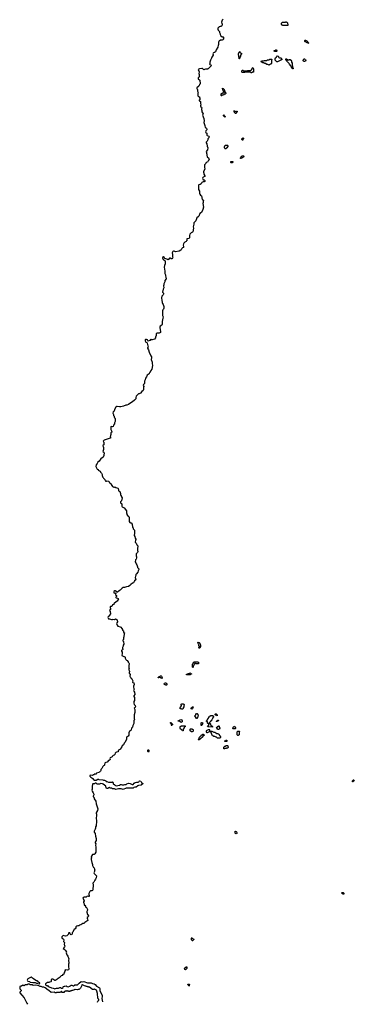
# Model space of a CAD drawing. Extents: x 2886962 to 3052311, y 540590 to 918621.
# Tile 14 of 164: x 2886962 to 2898460, y 711719 to 745600. Entities that reach past the tile are written whole.
import ezdxf

# ---------------------------------------------------------------- set-up
doc = ezdxf.new("R2010")
doc.units = 0

msp = doc.modelspace()

# ---------------------------------------------------------------- linework, layer by layer
at = {"layer": '0CON20XD'}
for points in [[(2893952, 745618), (2893917, 745583), (2893902, 745515), (2893908, 745468), (2893917, 745455), (2893917, 745415), (2893911, 745399), (2893894, 745376), (2893875, 745370), (2893845, 745371), (2893818, 745355), (2893805, 745330), (2893770, 745305), (2893768, 745275), (2893786, 745236), (2893828, 745195), (2893830, 745155), (2893848, 745115), (2893848, 745095), (2893872, 745042), (2893925, 745010), (2893958, 745008), (2893968, 744998), (2893970, 744985), (2893960, 744975), (2893960, 744935), (2893942, 744918), (2893938, 744902), (2893925, 744892), (2893875, 744896), (2893858, 744892), (2893818, 744862), (2893807, 744845), (2893798, 744825), (2893797, 744793), (2893790, 744785), (2893788, 744735), (2893780, 744725), (2893772, 744655), (2893716, 744565), (2893689, 744491), (2893655, 744474)], [(2896175, 745400), (2895995, 745400), (2895988, 745408), (2895972, 745412), (2895968, 745428), (2895960, 745435), (2895960, 745485), (2895982, 745508), (2895998, 745512), (2896005, 745520), (2896095, 745520), (2896105, 745530), (2896118, 745528), (2896125, 745520), (2896145, 745520), (2896160, 745495), (2896160, 745465), (2896178, 745448), (2896180, 745425), (2896190, 745415), (2896175, 745400)], [(2896895, 744780), (2896822, 744812), (2896798, 744838), (2896772, 744842), (2896760, 744855), (2896762, 744888), (2896772, 744898), (2896785, 744900), (2896812, 744882), (2896828, 744878), (2896848, 744848), (2896852, 744832), (2896868, 744828), (2896872, 744812), (2896888, 744808), (2896892, 744792), (2896900, 744785), (2896895, 744780)], [(2893655, 744474), (2893626, 744464), (2893608, 744445), (2893602, 744425), (2893610, 744395), (2893608, 744375), (2893570, 744315), (2893556, 744275), (2893517, 744205), (2893498, 744135), (2893497, 744113), (2893490, 744105), (2893490, 744085), (2893480, 744075), (2893492, 744062), (2893530, 744045), (2893548, 744022), (2893435, 743910), (2893422, 743908), (2893415, 743900), (2893345, 743900), (2893307, 743883), (2893285, 743880), (2893275, 743882), (2893240, 743920), (2893216, 743926), (2893135, 743912), (2893100, 743885), (2893127, 743803), (2893120, 743735), (2893128, 743725), (2893130, 743655), (2893138, 743645), (2893126, 743624), (2893098, 743605), (2893093, 743585), (2893100, 743565), (2893147, 743517), (2893160, 743395), (2893138, 743372), (2893136, 743354), (2893112, 743308), (2893048, 743255), (2893047, 743235), (2893055, 743210), (2893068, 743195), (2893068, 743145), (2893080, 743115), (2893098, 743095), (2893088, 743072), (2893080, 742985), (2893102, 742952), (2893135, 742950), (2893140, 742945), (2893140, 742915), (2893158, 742875), (2893127, 742835), (2893128, 742815), (2893144, 742804), (2893178, 742785), (2893173, 742715), (2893182, 742675), (2893170, 742635), (2893176, 742616), (2893208, 742585), (2893218, 742555), (2893208, 742535), (2893208, 742508), (2893222, 742475), (2893218, 742425), (2893268, 742365), (2893248, 742315), (2893289, 742195), (2893297, 742125), (2893292, 742065), (2893308, 741988), (2893327, 741955), (2893339, 741895), (2893355, 741876), (2893376, 741865), (2893392, 741825), (2893387, 741805), (2893359, 741771), (2893351, 741741), (2893360, 741715), (2893388, 741695), (2893388, 741665), (2893398, 741628), (2893408, 741615), (2893456, 741596), (2893468, 741565), (2893465, 741540), (2893428, 741502), (2893422, 741465), (2893406, 741424), (2893372, 741385), (2893372, 741365), (2893398, 741325), (2893401, 741245), (2893426, 741195), (2893417, 741125), (2893370, 741065), (2893382, 741032), (2893380, 740995), (2893388, 740985), (2893394, 740936), (2893408, 740878), (2893450, 740845), (2893468, 740775), (2893440, 740745), (2893415, 740697), (2893370, 740685), (2893360, 740655), (2893331, 740629), (2893317, 740603), (2893310, 740525), (2893317, 740517), (2893328, 740465), (2893278, 740365), (2893278, 740355), (2893290, 740315), (2893287, 740285), (2893318, 740225), (2893320, 740205), (2893265, 740183), (2893251, 740165), (2893246, 740135), (2893265, 740090), (2893297, 740087), (2893318, 740068), (2893320, 740035), (2893305, 740020), (2893265, 740020), (2893225, 739994), (2893195, 739953), (2893165, 739933), (2893122, 739918), (2893107, 739903), (2893106, 739755), (2893144, 739705), (2893144, 739615), (2893149, 739595), (2893171, 739565), (2893204, 739544), (2893236, 739416), (2893280, 739385), (2893280, 739375), (2893263, 739355), (2893266, 739306), (2893258, 739272), (2893280, 739145), (2893256, 739074), (2893205, 738960), (2893155, 738933), (2893116, 738834), (2893095, 738813), (2893047, 738785), (2893009, 738675), (2892966, 738635), (2892948, 738605), (2892943, 738565), (2892918, 738475), (2892936, 738425), (2892915, 738300), (2892902, 738288), (2892879, 738281), (2892855, 738264), (2892809, 738215), (2892796, 738176), (2892796, 738104), (2892786, 738075), (2892710, 738055), (2892701, 738035), (2892704, 737996), (2892699, 737985), (2892677, 737965), (2892635, 737943), (2892607, 737915), (2892586, 737884), (2892576, 737845), (2892590, 737795), (2892586, 737764), (2892555, 737747), (2892535, 737726), (2892512, 737678), (2892496, 737664), (2892444, 737636), (2892315, 737614), (2892275, 737634), (2892245, 737634), (2892220, 737620), (2892208, 737605), (2892200, 737575), (2892214, 737525), (2892212, 737455), (2892226, 737424), (2892215, 737402), (2892186, 737374), (2892170, 737375), (2892142, 737392), (2892115, 737394), (2892099, 737385), (2892072, 737348), (2892055, 737340), (2892019, 737359), (2891944, 737384), (2891925, 737430), (2891905, 737440), (2891882, 737438), (2891878, 737422), (2891870, 737415), (2891870, 737385), (2891878, 737378), (2891882, 737362), (2891898, 737358), (2891908, 737348), (2891912, 737322), (2891945, 737318), (2891964, 737275), (2891966, 737195), (2891937, 737145), (2891929, 737079), (2891950, 736945), (2891946, 736894), (2891954, 736864), (2891977, 736825), (2891970, 736785), (2891988, 736735), (2891992, 736678), (2891949, 736625), (2891954, 736575), (2891917, 736515), (2891917, 736475), (2891904, 736445), (2891911, 736375), (2891888, 736325), (2891874, 736225), (2891899, 736185), (2891902, 736155), (2891889, 736131), (2891846, 736085), (2891831, 736025), (2891833, 736003), (2891851, 735955), (2891859, 735859), (2891869, 735835), (2891894, 735804), (2891914, 735735), (2891918, 735675), (2891900, 735640), (2891878, 735612), (2891869, 735585), (2891872, 735555), (2891866, 735486), (2891873, 735465), (2891866, 735425), (2891886, 735395), (2891889, 735375), (2891886, 735324), (2891856, 735215), (2891859, 735115), (2891845, 735084), (2891788, 735052), (2891781, 735025), (2891789, 734921), (2891796, 734895), (2891797, 734835), (2891756, 734814), (2891676, 734814), (2891659, 734805), (2891651, 734785), (2891652, 734735), (2891628, 734675), (2891626, 734655), (2891592, 734608), (2891514, 734584), (2891495, 734586), (2891465, 734602), (2891454, 734596), (2891432, 734558), (2891375, 734539), (2891364, 734544), (2891350, 734580), (2891315, 734600), (2891282, 734598), (2891278, 734582), (2891270, 734575), (2891270, 734545), (2891280, 734525), (2891300, 734500), (2891325, 734492), (2891342, 734465), (2891374, 734335), (2891356, 734305), (2891358, 734295), (2891385, 734238), (2891406, 734165), (2891470, 734035), (2891496, 733995), (2891495, 733970), (2891476, 733905), (2891515, 733810), (2891512, 733755), (2891522, 733715), (2891516, 733635), (2891506, 733575), (2891468, 733525), (2891446, 733474), (2891426, 733454), (2891405, 733415), (2891347, 733363), (2891321, 733305), (2891286, 733264), (2891276, 733205), (2891256, 733184), (2891248, 733165), (2891247, 733085), (2891217, 733045), (2891208, 733015), (2891227, 732975), (2891216, 732945), (2891216, 732865), (2891204, 732836), (2891155, 732808), (2891115, 732754), (2891070, 732730), (2891043, 732723), (2891016, 732704), (2890968, 732642), (2890956, 732605), (2890957, 732565), (2890950, 732555), (2890905, 732504), (2890843, 732447), (2890781, 732419), (2890695, 732357), (2890638, 732335), (2890605, 732333), (2890527, 732305), (2890434, 732274), (2890395, 732273), (2890315, 732294), (2890295, 732292), (2890270, 732270), (2890216, 732185), (2890206, 732134), (2890177, 732105), (2890157, 732055), (2890188, 732015), (2890190, 731985), (2890208, 731955), (2890207, 731917), (2890215, 731900), (2890225, 731898), (2890246, 731876), (2890242, 731775), (2890223, 731725), (2890222, 731695), (2890190, 731650), (2890175, 731604), (2890155, 731591), (2890105, 731603), (2890088, 731585), (2890096, 731495), (2890126, 731425), (2890128, 731405), (2890098, 731382), (2890096, 731325), (2890070, 731245), (2890078, 731235), (2890080, 731205), (2890037, 731183), (2889963, 731167), (2889865, 731132), (2889832, 731095), (2889838, 731078), (2889856, 731065), (2889857, 731045), (2889847, 730975), (2889820, 730945), (2889830, 730895), (2889838, 730885), (2889842, 730805), (2889827, 730775), (2889820, 730745), (2889855, 730718), (2889860, 730695), (2889860, 730665), (2889848, 730635), (2889848, 730595), (2889838, 730585), (2889825, 730542), (2889750, 730490), (2889712, 730448), (2889694, 730405), (2889650, 730370), (2889618, 730332), (2889590, 730285), (2889577, 730225), (2889620, 730135), (2889655, 730118), (2889662, 730102), (2889682, 730082), (2889730, 730065), (2889742, 730032), (2889775, 730000), (2889782, 729972), (2889798, 729955), (2889800, 729895), (2889807, 729887), (2889808, 729868), (2889827, 729845), (2889838, 729818), (2889885, 729780), (2889900, 729730), (2889925, 729718), (2889942, 729718), (2889955, 729728), (2890016, 729726), (2890028, 729715), (2890047, 729667), (2890088, 729645), (2890102, 729602), (2890128, 729575), (2890145, 729538), (2890195, 729518), (2890222, 729518), (2890236, 729526), (2890266, 729506), (2890330, 729475), (2890343, 729463), (2890351, 729415), (2890362, 729392), (2890405, 729360), (2890427, 729295), (2890427, 729257), (2890438, 729225), (2890457, 729195), (2890460, 729175), (2890477, 729155), (2890477, 729125), (2890467, 729103), (2890457, 729045), (2890426, 729014), (2890429, 728979), (2890458, 728955), (2890466, 728936), (2890467, 728857), (2890486, 728836), (2890555, 728808), (2890628, 728705), (2890628, 728655), (2890636, 728646), (2890640, 728625), (2890637, 728585), (2890680, 728525), (2890715, 728500), (2890728, 728475), (2890720, 728335), (2890750, 728300), (2890765, 728290), (2890790, 728285), (2890827, 728245), (2890840, 728135), (2890858, 728115), (2890858, 728085), (2890906, 728036), (2890912, 727935), (2890890, 727855), (2890915, 727820), (2890928, 727758), (2890950, 727725), (2890950, 727705), (2890940, 727695)], [(2894515, 744250), (2894500, 744255), (2894500, 744295), (2894490, 744305), (2894490, 744375), (2894480, 744385), (2894480, 744435), (2894490, 744445), (2894490, 744465), (2894498, 744472), (2894500, 744485), (2894512, 744498), (2894525, 744500), (2894532, 744482), (2894562, 744452), (2894580, 744445), (2894580, 744425), (2894550, 744375), (2894550, 744345), (2894530, 744315), (2894530, 744285), (2894520, 744275), (2894515, 744250)], [(2895785, 744500), (2895765, 744500), (2895755, 744510), (2895725, 744510), (2895712, 744522), (2895710, 744535), (2895748, 744552), (2895765, 744570), (2895772, 744562), (2895788, 744558), (2895800, 744545), (2895800, 744515), (2895785, 744500)], [(2895525, 744040), (2895512, 744042), (2895485, 744060), (2895455, 744060), (2895408, 744088), (2895392, 744092), (2895388, 744098), (2895372, 744102), (2895368, 744108), (2895352, 744112), (2895345, 744120), (2895315, 744120), (2895288, 744138), (2895272, 744142), (2895262, 744152), (2895260, 744165), (2895275, 744180), (2895345, 744180), (2895375, 744200), (2895445, 744200), (2895475, 744220), (2895525, 744220), (2895555, 744240), (2895625, 744240), (2895630, 744225), (2895620, 744215), (2895618, 744092), (2895588, 744072), (2895572, 744068), (2895568, 744062), (2895552, 744058), (2895548, 744052), (2895532, 744048), (2895525, 744040)], [(2895825, 744150), (2895802, 744152), (2895768, 744188), (2895752, 744192), (2895740, 744205), (2895740, 744265), (2895748, 744272), (2895752, 744288), (2895768, 744292), (2895772, 744308), (2895788, 744312), (2895802, 744348), (2895815, 744360), (2895848, 744348), (2895852, 744332), (2895860, 744325), (2895862, 744302), (2895882, 744282), (2895895, 744280), (2895905, 744290), (2895935, 744290), (2895958, 744268), (2895962, 744252), (2895970, 744245), (2895968, 744222), (2895952, 744218), (2895948, 744212), (2895932, 744208), (2895928, 744202), (2895912, 744198), (2895908, 744192), (2895892, 744188), (2895888, 744182), (2895872, 744178), (2895825, 744150)], [(2896355, 743910), (2896345, 743910), (2896330, 743925), (2896318, 743958), (2896290, 743985), (2896278, 744018), (2896230, 744065), (2896218, 744098), (2896170, 744145), (2896158, 744178), (2896110, 744225), (2896102, 744248), (2896125, 744250), (2896175, 744220), (2896225, 744220), (2896235, 744230), (2896265, 744230), (2896272, 744212), (2896288, 744208), (2896292, 744192), (2896300, 744185), (2896300, 744135), (2896320, 744105), (2896320, 744035), (2896340, 744005), (2896340, 743955), (2896360, 743925), (2896355, 743910)], [(2896765, 744160), (2896735, 744160), (2896728, 744168), (2896712, 744172), (2896708, 744188), (2896700, 744195), (2896700, 744205), (2896708, 744212), (2896725, 744250), (2896745, 744250), (2896772, 744232), (2896788, 744228), (2896792, 744212), (2896800, 744205), (2896788, 744172), (2896772, 744168), (2896765, 744160)], [(2894935, 743770), (2894912, 743772), (2894908, 743788), (2894892, 743792), (2894885, 743800), (2894715, 743800), (2894685, 743780), (2894615, 743780), (2894600, 743795), (2894590, 743845), (2894615, 743860), (2894628, 743858), (2894655, 743840), (2894795, 743840), (2894805, 743850), (2894895, 743850), (2894902, 743858), (2894918, 743862), (2894938, 743882), (2894942, 743908), (2894960, 743925), (2894962, 743948), (2894975, 743950), (2894992, 743912), (2895000, 743905), (2895000, 743795), (2894985, 743790), (2894975, 743800), (2894955, 743800), (2894942, 743788), (2894935, 743770)], [(2893905, 742980), (2893892, 742982), (2893880, 742995), (2893882, 743048), (2893935, 743080), (2893985, 743080), (2893990, 743085), (2893988, 743108), (2893972, 743112), (2893968, 743128), (2893960, 743135), (2893958, 743158), (2893940, 743175), (2893940, 743215), (2893930, 743225), (2893935, 743240), (2893942, 743232), (2893955, 743230), (2893988, 743198), (2893992, 743182), (2894000, 743175), (2894000, 743145), (2894018, 743118), (2894022, 743102), (2894040, 743085), (2894040, 743055), (2894025, 743040), (2894002, 743038), (2893985, 743020), (2893965, 743020), (2893938, 743002), (2893922, 742998), (2893905, 742980)], [(2894395, 742370), (2894382, 742372), (2894342, 742412), (2894340, 742435), (2894322, 742452), (2894322, 742468), (2894338, 742468), (2894352, 742452), (2894368, 742448), (2894375, 742440), (2894415, 742440), (2894425, 742450), (2894438, 742448), (2894438, 742432), (2894412, 742408), (2894395, 742370)], [(2894015, 742250), (2894002, 742252), (2893962, 742292), (2893960, 742315), (2893972, 742328), (2893988, 742318), (2894002, 742282), (2894018, 742268), (2894020, 742255), (2894015, 742250)], [(2894635, 741450), (2894622, 741452), (2894600, 741475), (2894600, 741505), (2894625, 741530), (2894650, 741525), (2894648, 741502), (2894630, 741485), (2894630, 741465), (2894640, 741455), (2894635, 741450)], [(2894045, 741150), (2894022, 741152), (2894018, 741168), (2894000, 741195), (2894000, 741235), (2894008, 741242), (2894012, 741258), (2894035, 741280), (2894105, 741280), (2894118, 741268), (2894120, 741255), (2894092, 741208), (2894088, 741192), (2894072, 741188), (2894068, 741172), (2894052, 741168), (2894045, 741150)], [(2894245, 740670), (2894232, 740672), (2894222, 740682), (2894218, 740698), (2894210, 740705), (2894212, 740718), (2894288, 740718), (2894290, 740705), (2894265, 740680), (2894252, 740678), (2894245, 740670)], [(2894565, 740820), (2894552, 740822), (2894550, 740845), (2894568, 740872), (2894572, 740888), (2894588, 740892), (2894592, 740908), (2894608, 740912), (2894615, 740920), (2894648, 740918), (2894660, 740905), (2894648, 740872), (2894632, 740868), (2894628, 740852), (2894612, 740848), (2894565, 740820)], [(2890940, 727695), (2890927, 727617), (2890962, 727585), (2890972, 727552), (2890985, 727540), (2890988, 727525), (2891018, 727495), (2891026, 727475), (2891007, 727415), (2891007, 727347), (2891010, 727325), (2891018, 727315), (2891018, 727285), (2891007, 727265), (2890960, 727215), (2890960, 727155), (2890976, 727116), (2890976, 727086), (2890960, 727035), (2890937, 727013), (2890927, 726947), (2890947, 726915), (2890960, 726875), (2890985, 726840), (2891007, 726775), (2891009, 726749), (2891055, 726707), (2891056, 726685), (2891033, 726635), (2891026, 726585), (2890971, 726529), (2890958, 726505), (2890952, 726478), (2890938, 726452), (2890932, 726405), (2890947, 726325), (2890912, 726288), (2890898, 726255), (2890878, 726242), (2890867, 726225), (2890842, 726205), (2890781, 726169), (2890744, 726126), (2890704, 726096), (2890635, 726089), (2890558, 726062), (2890515, 726057), (2890486, 726044), (2890464, 726016), (2890435, 725997), (2890415, 725973), (2890375, 725951), (2890325, 725904), (2890295, 725901), (2890272, 725932), (2890253, 725943), (2890225, 725942), (2890198, 725922), (2890192, 725905), (2890197, 725877), (2890225, 725867), (2890255, 725866), (2890266, 725855), (2890250, 725805), (2890286, 725784), (2890286, 725755), (2890268, 725725), (2890270, 725715), (2890280, 725705), (2890319, 725699), (2890345, 725687), (2890352, 725665), (2890346, 725644), (2890307, 725595), (2890276, 725564), (2890204, 725515), (2890198, 725505), (2890195, 725472), (2890165, 725469), (2890150, 725460), (2890129, 725411), (2890076, 725404), (2890066, 725395), (2890067, 725357), (2890078, 725345), (2890082, 725325), (2890077, 725305), (2890059, 725291), (2890053, 725265), (2890067, 725233), (2890077, 725155), (2890050, 725115), (2890042, 725085), (2890000, 725050), (2889987, 725025), (2889996, 725006), (2890015, 724988), (2890045, 724986), (2890115, 724964), (2890145, 724966), (2890155, 724971), (2890214, 724966), (2890255, 724982), (2890307, 724945), (2890317, 724875), (2890297, 724843), (2890293, 724825), (2890297, 724785), (2890308, 724765), (2890335, 724732), (2890416, 724706), (2890434, 724694), (2890472, 724652), (2890493, 724615), (2890498, 724595), (2890523, 724565), (2890523, 724525), (2890530, 724510), (2890558, 724505), (2890560, 724485), (2890548, 724472), (2890547, 724417), (2890537, 724395), (2890540, 724365), (2890526, 724334), (2890530, 724275), (2890517, 724263), (2890510, 724245), (2890510, 724225), (2890530, 724205), (2890537, 724117), (2890516, 724075), (2890516, 724045), (2890492, 723995), (2890491, 723975), (2890506, 723945), (2890505, 723930), (2890496, 723914), (2890472, 723908), (2890456, 723894), (2890459, 723865), (2890477, 723835), (2890483, 723775), (2890468, 723735), (2890468, 723718), (2890535, 723688), (2890555, 723687), (2890575, 723678), (2890583, 723663), (2890587, 723625), (2890606, 723586), (2890635, 723558), (2890655, 723550), (2890685, 723508), (2890688, 723495), (2890712, 723465), (2890718, 723445), (2890710, 723365), (2890716, 723355), (2890716, 723286), (2890722, 723275), (2890708, 723245), (2890707, 723227), (2890727, 723205), (2890738, 723175), (2890738, 723165), (2890718, 723135), (2890718, 723118), (2890757, 723065), (2890750, 723015), (2890756, 722986), (2890778, 722965), (2890792, 722935), (2890817, 722915), (2890840, 722875), (2890847, 722855), (2890838, 722808), (2890848, 722798), (2890886, 722786), (2890897, 722723), (2890897, 722713), (2890882, 722698), (2890880, 722685), (2890870, 722675), (2890870, 722635), (2890877, 722627), (2890880, 722585), (2890890, 722565), (2890872, 722515), (2890878, 722498), (2890905, 722460), (2890920, 722375), (2890886, 722334), (2890887, 722315), (2890910, 722275), (2890910, 722195), (2890907, 722175), (2890887, 722135), (2890888, 722085), (2890900, 722030), (2890935, 722000), (2890936, 721955), (2890925, 721932), (2890900, 721905), (2890917, 721865), (2890923, 721765), (2890892, 721675), (2890892, 721645), (2890900, 721545), (2890917, 721525), (2890908, 721505), (2890898, 721502), (2890886, 721484), (2890880, 721475), (2890887, 721443), (2890887, 721385), (2890850, 721315), (2890835, 721260), (2890808, 721225), (2890793, 721165), (2890777, 721145), (2890740, 721120), (2890707, 721065), (2890707, 721025), (2890716, 720995), (2890713, 720975), (2890688, 720945), (2890645, 720922), (2890632, 720885), (2890632, 720845), (2890586, 720734), (2890557, 720705), (2890523, 720647), (2890488, 720612), (2890476, 720584), (2890436, 720535), (2890426, 720494), (2890360, 720465), (2890340, 720425), (2890340, 720405), (2890285, 720394), (2890266, 720384), (2890246, 720364), (2890225, 720310), (2890210, 720295), (2890175, 720282), (2890148, 720255), (2890140, 720235), (2890070, 720195), (2890062, 720175), (2890066, 720144), (2890050, 720125), (2890015, 720112), (2889965, 720054), (2889918, 720042), (2889900, 720030), (2889886, 720015), (2889870, 719975), (2889877, 719943), (2889867, 719933), (2889845, 719930), (2889820, 719905), (2889785, 719830), (2889748, 719795), (2889746, 719764), (2889735, 719740), (2889710, 719715), (2889692, 719708), (2889677, 719693), (2889605, 719670), (2889590, 719655), (2889585, 719640), (2889555, 719640), (2889545, 719650), (2889538, 719642), (2889525, 719640), (2889520, 719625), (2889505, 719610), (2889495, 719610), (2889467, 719593), (2889405, 719600), (2889376, 719594), (2889368, 719585), (2889368, 719565), (2889401, 719531), (2889445, 719510), (2889465, 719490), (2889475, 719488), (2889497, 719457), (2889535, 719429), (2889585, 719431), (2889645, 719463), (2889666, 719466), (2889685, 719458), (2889815, 719448), (2889845, 719430), (2889875, 719428), (2889917, 719407), (2889935, 719390), (2889957, 719387), (2890015, 719360), (2890135, 719360), (2890145, 719370), (2890158, 719358), (2890162, 719342), (2890170, 719335), (2890170, 719305), (2890182, 719292), (2890215, 719280), (2890235, 719260), (2890275, 719242), (2890392, 719258), (2890425, 719280), (2890445, 719280), (2890485, 719268), (2890535, 719270), (2890575, 719288), (2890615, 719280), (2890639, 719301), (2890705, 719327), (2890755, 719317), (2890823, 719287), (2890855, 719287), (2890895, 719327), (2890924, 719346), (2890970, 719365), (2891035, 719368), (2891053, 719377), (2891064, 719396), (2891083, 719407), (2891120, 719395), (2891147, 719357), (2891190, 719315), (2891190, 719305), (2891137, 719263), (2891045, 719252), (2891025, 719242), (2890965, 719190), (2890915, 719192), (2890888, 719182), (2890865, 719162), (2890825, 719153), (2890785, 719153), (2890735, 719162), (2890695, 719160), (2890685, 719152), (2890625, 719152), (2890515, 719113), (2890443, 719133), (2890395, 719139), (2890355, 719139), (2890265, 719113), (2890218, 719128), (2890155, 719132), (2890125, 719160), (2890074, 719154), (2890033, 719177), (2890015, 719172), (2889995, 719150), (2889977, 719143), (2889965, 719150), (2889945, 719150), (2889932, 719165), (2889922, 719225), (2889834, 719294), (2889805, 719309), (2889747, 719313), (2889705, 719292), (2889635, 719290), (2889625, 719292), (2889585, 719333), (2889565, 719333), (2889530, 719305), (2889475, 719308), (2889458, 719292), (2889448, 719215), (2889450, 719125), (2889440, 719085), (2889448, 719048), (2889490, 718995), (2889492, 718975), (2889508, 718945), (2889508, 718925), (2889488, 718882), (2889488, 718858), (2889506, 718846), (2889516, 718826), (2889517, 718785), (2889578, 718705), (2889592, 718622), (2889642, 718445), (2889638, 718385), (2889597, 718335), (2889588, 718312), (2889590, 718285), (2889597, 718275), (2889597, 718235), (2889586, 718096), (2889596, 718055), (2889596, 718025), (2889587, 717865), (2889568, 717825), (2889568, 717775), (2889558, 717745), (2889530, 717705), (2889518, 717675), (2889520, 717645), (2889560, 717595), (2889566, 717506), (2889587, 717423), (2889588, 717355), (2889568, 717325), (2889553, 717285), (2889555, 717270), (2889572, 717245), (2889566, 717195), (2889583, 717125), (2889577, 717025), (2889582, 716958), (2889558, 716915), (2889554, 716896), (2889524, 716876), (2889488, 716878), (2889465, 716871), (2889423, 716815), (2889418, 716795), (2889420, 716775), (2889430, 716765), (2889430, 716745), (2889420, 716735), (2889420, 716705), (2889438, 716595), (2889467, 716535), (2889468, 716495), (2889500, 716430), (2889525, 716410), (2889536, 716366), (2889538, 716335), (2889528, 716322), (2889527, 716285), (2889514, 716245), (2889526, 716216), (2889598, 716145), (2889593, 716067), (2889568, 716025), (2889540, 715995), (2889505, 715920), (2889480, 715885), (2889488, 715825), (2889474, 715655), (2889462, 715638), (2889445, 715629), (2889395, 715623), (2889370, 715605), (2889342, 715535), (2889342, 715495), (2889354, 715464), (2889345, 715434), (2889325, 715424), (2889285, 715440), (2889250, 715405), (2889175, 715409), (2889141, 715389), (2889132, 715365), (2889166, 715316)], [(2893155, 723970), (2893135, 723970), (2893110, 723985), (2893112, 723998), (2893138, 724022), (2893140, 724035), (2893120, 724065), (2893118, 724098), (2893102, 724112), (2893098, 724138), (2893080, 724155), (2893082, 724168), (2893095, 724180), (2893128, 724168), (2893132, 724152), (2893148, 724148), (2893152, 724132), (2893180, 724085), (2893180, 724015), (2893162, 723998), (2893155, 723970)], [(2892915, 723310), (2892900, 723315), (2892900, 723425), (2892918, 723442), (2892922, 723468), (2892952, 723498), (2893085, 723500), (2893118, 723468), (2893118, 723462), (2893095, 723440), (2893015, 723440), (2893005, 723450), (2892972, 723448), (2892968, 723432), (2892962, 723428), (2892958, 723412), (2892952, 723408), (2892948, 723392), (2892920, 723345), (2892920, 723315), (2892915, 723310)], [(2892825, 723060), (2892695, 723060), (2892690, 723075), (2892695, 723080), (2892725, 723080), (2892755, 723100), (2892785, 723100), (2892815, 723120), (2892845, 723100), (2892870, 723095), (2892868, 723082), (2892852, 723078), (2892825, 723060)], [(2891845, 722930), (2891838, 722938), (2891822, 722942), (2891815, 722950), (2891795, 722950), (2891785, 722960), (2891745, 722960), (2891738, 722952), (2891725, 722950), (2891720, 722965), (2891752, 722998), (2891778, 723002), (2891795, 723020), (2891825, 723020), (2891838, 723008), (2891842, 722992), (2891860, 722965), (2891860, 722945), (2891845, 722930)], [(2892005, 722700), (2891975, 722700), (2891968, 722708), (2891952, 722712), (2891948, 722728), (2891930, 722735), (2891932, 722768), (2891948, 722772), (2891955, 722780), (2891985, 722780), (2891992, 722772), (2892008, 722768), (2892012, 722752), (2892020, 722745), (2892020, 722715), (2892005, 722700)], [(2892565, 721870), (2892535, 721870), (2892505, 721890), (2892482, 721892), (2892470, 721905), (2892472, 721928), (2892488, 721932), (2892492, 721948), (2892520, 721995), (2892518, 722008), (2892510, 722015), (2892510, 722045), (2892535, 722060), (2892585, 722060), (2892592, 722052), (2892608, 722048), (2892612, 722032), (2892620, 722025), (2892618, 722012), (2892600, 721985), (2892600, 721955), (2892580, 721925), (2892580, 721895), (2892565, 721870)], [(2892885, 721880), (2892852, 721892), (2892852, 721918), (2892868, 721922), (2892902, 721958), (2892928, 721958), (2892928, 721942), (2892912, 721928), (2892898, 721892), (2892885, 721880)], [(2893055, 721550), (2893032, 721552), (2893008, 721608), (2892992, 721612), (2892988, 721628), (2892980, 721635), (2892982, 721648), (2893008, 721672), (2893010, 721685), (2893018, 721692), (2893035, 721730), (2893055, 721730), (2893070, 721715), (2893072, 721702), (2893100, 721675), (2893098, 721652), (2893080, 721635), (2893080, 721595), (2893062, 721578), (2893055, 721550)], [(2893745, 721650), (2893718, 721668), (2893695, 721670), (2893682, 721682), (2893680, 721705), (2893692, 721718), (2893708, 721718), (2893748, 721678), (2893750, 721655), (2893745, 721650)], [(2892175, 721310), (2892170, 721315), (2892180, 721320), (2892180, 721355), (2892142, 721392), (2892140, 721415), (2892145, 721420), (2892155, 721420), (2892162, 721402), (2892210, 721355), (2892208, 721332), (2892192, 721328), (2892175, 721310)], [(2892515, 721420), (2892445, 721460), (2892412, 721462), (2892412, 721478), (2892428, 721482), (2892432, 721488), (2892448, 721492), (2892495, 721520), (2892528, 721508), (2892532, 721492), (2892540, 721485), (2892540, 721435), (2892515, 721420)], [(2893215, 721310), (2893200, 721315), (2893200, 721405), (2893215, 721420), (2893245, 721420), (2893250, 721395), (2893240, 721385), (2893240, 721355), (2893232, 721348), (2893215, 721310)], [(2893585, 721260), (2893432, 721262), (2893422, 721272), (2893420, 721285), (2893458, 721322), (2893460, 721355), (2893420, 721395), (2893418, 721448), (2893385, 721450), (2893380, 721455), (2893382, 721468), (2893400, 721485), (2893402, 721508), (2893428, 721532), (2893442, 721568), (2893458, 721582), (2893462, 721608), (2893492, 721628), (2893508, 721632), (2893512, 721648), (2893528, 721652), (2893535, 721660), (2893585, 721660), (2893592, 721652), (2893608, 721648), (2893620, 721615), (2893592, 721568), (2893588, 721552), (2893582, 721548), (2893578, 721532), (2893572, 721528), (2893568, 721512), (2893562, 721508), (2893558, 721492), (2893552, 721488), (2893548, 721472), (2893532, 721468), (2893528, 721452), (2893512, 721448), (2893508, 721432), (2893492, 721428), (2893488, 721412), (2893472, 721408), (2893470, 721385), (2893475, 721380), (2893505, 721380), (2893518, 721368), (2893520, 721335), (2893528, 721328), (2893532, 721312), (2893568, 721298), (2893590, 721275), (2893585, 721260)], [(2893725, 721440), (2893722, 721448), (2893740, 721460), (2893752, 721488), (2893768, 721492), (2893775, 721500), (2893788, 721498), (2893788, 721482), (2893768, 721462), (2893740, 721460), (2893725, 721440)], [(2892575, 721130), (2892552, 721132), (2892548, 721148), (2892532, 721152), (2892528, 721168), (2892512, 721172), (2892508, 721188), (2892492, 721192), (2892488, 721208), (2892480, 721215), (2892480, 721265), (2892488, 721272), (2892492, 721288), (2892508, 721292), (2892515, 721300), (2892645, 721300), (2892650, 721295), (2892648, 721272), (2892632, 721268), (2892628, 721252), (2892612, 721248), (2892608, 721232), (2892580, 721185), (2892580, 721135), (2892575, 721130)], [(2892885, 721090), (2892862, 721092), (2892820, 721135), (2892820, 721185), (2892835, 721200), (2892885, 721200), (2892892, 721192), (2892908, 721188), (2892912, 721172), (2892920, 721165), (2892920, 721115), (2892908, 721102), (2892892, 721098), (2892885, 721090)], [(2893125, 720820), (2893102, 720822), (2893100, 720835), (2893108, 720842), (2893112, 720858), (2893128, 720872), (2893142, 720908), (2893188, 720952), (2893192, 720968), (2893208, 720972), (2893212, 720988), (2893228, 720992), (2893252, 721018), (2893268, 721018), (2893280, 721000), (2893298, 720988), (2893298, 720972), (2893282, 720972), (2893280, 721000), (2893272, 720998), (2893260, 720985), (2893262, 720972), (2893270, 720965), (2893268, 720942), (2893252, 720938), (2893242, 720928), (2893238, 720912), (2893185, 720860), (2893172, 720858), (2893125, 720820)], [(2893845, 720880), (2893755, 720880), (2893728, 720908), (2893712, 720912), (2893668, 720938), (2893635, 720940), (2893608, 720958), (2893592, 720962), (2893572, 720992), (2893568, 721008), (2893562, 721012), (2893558, 721028), (2893552, 721032), (2893548, 721048), (2893540, 721055), (2893540, 721085), (2893525, 721100), (2893475, 721100), (2893405, 721060), (2893392, 721062), (2893388, 721078), (2893380, 721085), (2893380, 721125), (2893388, 721132), (2893392, 721148), (2893408, 721152), (2893455, 721180), (2893485, 721180), (2893490, 721165), (2893480, 721155), (2893480, 721135), (2893492, 721122), (2893565, 721120), (2893635, 721080), (2893665, 721080), (2893735, 721040), (2893765, 721040), (2893782, 721022), (2893808, 721018), (2893820, 721005), (2893822, 720982), (2893838, 720968), (2893842, 720952), (2893860, 720935), (2893860, 720895), (2893845, 720880)], [(2893805, 721180), (2893775, 721180), (2893768, 721188), (2893752, 721192), (2893748, 721208), (2893730, 721235), (2893732, 721258), (2893768, 721272), (2893772, 721288), (2893788, 721292), (2893795, 721300), (2893808, 721298), (2893818, 721288), (2893820, 721255), (2893840, 721225), (2893828, 721192), (2893812, 721188), (2893805, 721180)], [(2894365, 721200), (2894302, 721202), (2894290, 721215), (2894292, 721258), (2894305, 721270), (2894328, 721272), (2894342, 721288), (2894348, 721288), (2894358, 721278), (2894362, 721262), (2894380, 721245), (2894380, 721215), (2894365, 721200)], [(2894475, 720970), (2894462, 720972), (2894440, 720995), (2894440, 721015), (2894430, 721025), (2894430, 721095), (2894455, 721120), (2894505, 721120), (2894520, 721105), (2894500, 721075), (2894500, 720995), (2894475, 720970)], [(2894075, 720760), (2894015, 720760), (2894010, 720785), (2894048, 720802), (2894055, 720810), (2894075, 720810), (2894080, 720805), (2894080, 720765), (2894075, 720760)], [(2891385, 720400), (2891372, 720402), (2891368, 720418), (2891360, 720425), (2891360, 720465), (2891375, 720480), (2891388, 720478), (2891400, 720465), (2891400, 720425), (2891385, 720400)], [(2894005, 720510), (2893985, 720510), (2893970, 720525), (2893980, 720535), (2893982, 720568), (2894012, 720598), (2894028, 720602), (2894055, 720620), (2894105, 720620), (2894118, 720608), (2894120, 720555), (2894098, 720532), (2894065, 720530), (2894055, 720520), (2894015, 720520), (2894005, 720510)], [(2898415, 719370), (2898400, 719375), (2898400, 719405), (2898432, 719438), (2898445, 719440), (2898460, 719425), (2898452, 719418), (2898448, 719402), (2898415, 719370)], [(2894405, 717580), (2894372, 717592), (2894368, 717608), (2894360, 717615), (2894370, 717625), (2894370, 717655), (2894360, 717665), (2894375, 717680), (2894382, 717672), (2894398, 717668), (2894430, 717635), (2894428, 717622), (2894420, 717615), (2894420, 717595), (2894405, 717580)], [(2898085, 715500), (2898022, 715542), (2898045, 715570), (2898075, 715570), (2898098, 715548), (2898100, 715515), (2898085, 715500)], [(2889166, 715316), (2889176, 715285), (2889158, 715245), (2889158, 715225), (2889166, 715206), (2889173, 715153), (2889180, 715135), (2889200, 715125), (2889225, 715100), (2889228, 715075), (2889237, 715057), (2889258, 715045), (2889286, 714976), (2889286, 714954), (2889272, 714918), (2889274, 714895), (2889288, 714815), (2889308, 714795), (2889320, 714765), (2889315, 714730), (2889278, 714702), (2889278, 714685), (2889296, 714646), (2889297, 714605), (2889264, 714576), (2889195, 714538), (2889170, 714505), (2889136, 714494), (2889065, 714454), (2889018, 714442), (2888995, 714420), (2888955, 714420), (2888925, 714412), (2888895, 714380), (2888888, 714355), (2888865, 714320), (2888850, 714305), (2888835, 714300), (2888819, 714281), (2888788, 714205), (2888768, 714175), (2888767, 714145), (2888755, 714122), (2888735, 714113), (2888710, 714125), (2888694, 714144), (2888684, 714174), (2888673, 714183), (2888655, 714183), (2888642, 714168), (2888627, 714125), (2888585, 714070), (2888537, 714063), (2888455, 714090), (2888420, 714055), (2888414, 714036), (2888413, 714003), (2888462, 713955), (2888477, 713925), (2888470, 713885), (2888497, 713845), (2888493, 713777), (2888506, 713756), (2888513, 713725), (2888503, 713695), (2888462, 713648), (2888460, 713635), (2888526, 713596), (2888537, 713565), (2888562, 713535), (2888567, 713525), (2888558, 713495), (2888575, 713460), (2888577, 713425), (2888588, 713405), (2888615, 713380), (2888647, 713285), (2888637, 713235), (2888638, 713205), (2888647, 713175), (2888647, 713135), (2888637, 713095), (2888638, 712995), (2888649, 712955), (2888644, 712925), (2888633, 712907), (2888605, 712891), (2888535, 712902), (2888512, 712898), (2888518, 712885), (2888508, 712845), (2888490, 712810), (2888475, 712758), (2888446, 712744), (2888416, 712714), (2888385, 712702), (2888358, 712675), (2888348, 712655), (2888288, 712602), (2888262, 712598), (2888245, 712580), (2888232, 712578), (2888205, 712550), (2888192, 712548), (2888185, 712540), (2888165, 712540), (2888095, 712580), (2888065, 712580), (2888045, 712570), (2888038, 712555), (2888038, 712505), (2888026, 712494), (2887990, 712485), (2887968, 712472), (2887915, 712470), (2887852, 712428), (2887848, 712405), (2887863, 712375), (2887880, 712365), (2887914, 712364), (2887945, 712332), (2887975, 712318), (2888055, 712290), (2888115, 712280), (2888165, 712257), (2888185, 712258), (2888195, 712267), (2888225, 712273), (2888293, 712277), (2888345, 712292), (2888362, 712292), (2888394, 712274), (2888425, 712277), (2888450, 712295), (2888452, 712315), (2888470, 712335), (2888505, 712340), (2888515, 712348), (2888555, 712350), (2888595, 712327), (2888624, 712324), (2888681, 712339), (2888699, 712351), (2888725, 712380), (2888755, 712378), (2888795, 712357), (2888815, 712357), (2888850, 712375), (2888855, 712388), (2888945, 712389), (2888957, 712395), (2889002, 712448), (2889075, 712506), (2889125, 712496), (2889165, 712506), (2889295, 712457), (2889415, 712453), (2889465, 712437), (2889525, 712427), (2889556, 712406), (2889606, 712346), (2889703, 712283), (2889715, 712260), (2889718, 712195), (2889726, 712165), (2889796, 712036), (2889800, 711985), (2889780, 711915), (2889803, 711802)], [(2892905, 713900), (2892892, 713902), (2892872, 713922), (2892868, 713938), (2892860, 713945), (2892860, 713995), (2892850, 714005), (2892855, 714010), (2892878, 714008), (2892902, 713982), (2892940, 713965), (2892940, 713945), (2892932, 713938), (2892928, 713922), (2892905, 713900)], [(2892655, 712910), (2892642, 712922), (2892638, 712938), (2892630, 712945), (2892632, 712978), (2892685, 713010), (2892708, 713008), (2892710, 712975), (2892702, 712968), (2892700, 712955), (2892655, 712910)], [(2887634, 712426), (2887655, 712433), (2887652, 712455), (2887605, 712482), (2887580, 712515), (2887565, 712522), (2887533, 712523), (2887450, 712585), (2887435, 712590), (2887403, 712623), (2887365, 712650), (2887355, 712652), (2887240, 712595), (2887217, 712555), (2887230, 712525), (2887246, 712516), (2887295, 712506), (2887326, 712486), (2887416, 712466), (2887495, 712466), (2887537, 712447), (2887634, 712426)], [(2889640, 711796), (2889642, 711825), (2889682, 711865), (2889680, 711895), (2889660, 711905), (2889652, 711925), (2889650, 711985), (2889643, 711993), (2889640, 712035), (2889630, 712055), (2889630, 712105), (2889622, 712115), (2889622, 712142), (2889595, 712200), (2889575, 712220), (2889535, 712240), (2889515, 712240), (2889505, 712230), (2889463, 712233), (2889418, 712268), (2889405, 712270), (2889365, 712310), (2889338, 712312), (2889325, 712320), (2889293, 712323), (2889285, 712330), (2889243, 712333), (2889235, 712340), (2889185, 712352), (2889125, 712390), (2889102, 712388), (2889087, 712343), (2889058, 712292), (2889055, 712280), (2889015, 712240), (2888997, 712233), (2888965, 712230), (2888945, 712220), (2888865, 712230), (2888857, 712223), (2888835, 712220), (2888825, 712210), (2888805, 712210), (2888777, 712193), (2888755, 712190), (2888745, 712180), (2888715, 712180), (2888707, 712173), (2888685, 712170), (2888675, 712160), (2888645, 712160), (2888635, 712170), (2888605, 712170), (2888598, 712178), (2888585, 712180), (2888575, 712172), (2888525, 712170), (2888502, 712158), (2888475, 712130), (2888425, 712130), (2888398, 712158), (2888385, 712160), (2888372, 712148), (2888370, 712135), (2888345, 712120), (2888255, 712122), (2888225, 712120), (2888215, 712112), (2888185, 712112), (2888145, 712132), (2888045, 712130), (2887965, 712190), (2887935, 712202), (2887838, 712285), (2887795, 712311), (2887745, 712312), (2887695, 712332), (2887664, 712334), (2887615, 712352), (2887515, 712374), (2887425, 712370), (2887385, 712392), (2887325, 712392), (2887295, 712412), (2887255, 712417), (2887215, 712390), (2887145, 712390), (2887125, 712370), (2887112, 712368), (2887105, 712360), (2887065, 712372), (2887024, 712346), (2886995, 712342), (2886970, 712330), (2886962, 712318), (2886968, 712305), (2886968, 712255), (2886994, 712234), (2887006, 712205), (2887006, 712184), (2886992, 712158), (2886970, 712135), (2886969, 712115), (2887036, 712036), (2887120, 711940), (2887209, 711755), (2887233, 711719)], [(2892775, 712340), (2892758, 712378), (2892740, 712395), (2892745, 712410), (2892785, 712410), (2892800, 712395), (2892800, 712385), (2892790, 712375), (2892790, 712355), (2892775, 712340)]]:
    msp.add_lwpolyline(points, dxfattribs=at)

doc.saveas('drawing.dxf')
